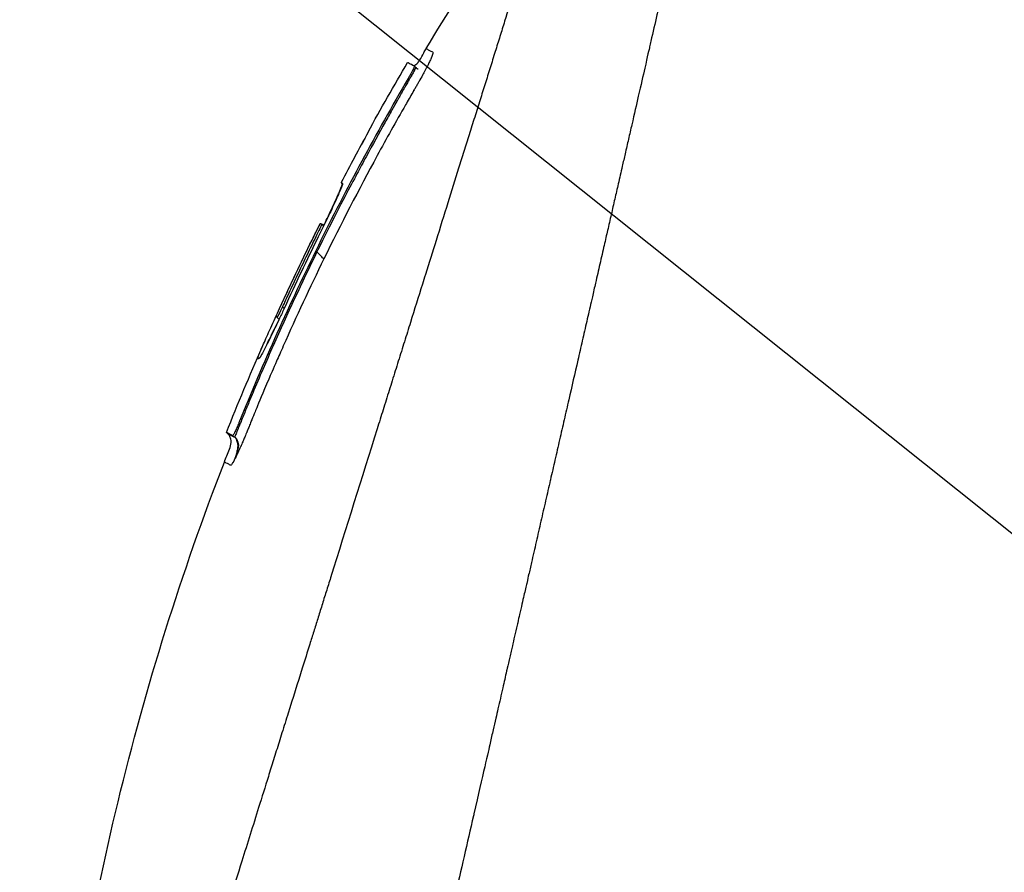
# Model space of a CAD drawing. Header units: millimetres. Extents: x 0 to 4378, y 0 to 2376.
# Tile 211 of 256: x 1427 to 1472, y 1201 to 1239. Entities that reach past the tile are written whole.
import ezdxf

# ---------------------------------------------------------------- set-up
doc = ezdxf.new("R2010")
doc.units = ezdxf.units.MM
doc.header["$LTSCALE"] = 0.2
doc.styles.add('Rainbow-5.0 Style', font='malgunsl.ttf')
doc.dimstyles.new('Rainbow-5.0 Style', dxfattribs={"dimtxt": 4, "dimasz": 2.5, "dimexe": 1, "dimexo": 1, "dimgap": 1, "dimtad": 1, "dimdsep": 46, "dimtxsty": 'Rainbow-5.0 Style', "dimcen": 0, "dimclrd": 251, "dimclre": 251, "dimclrt": 7, "dimazin": 3, "dimtp": 0.1, "dimtm": 0.1, "dimtfac": 0.61, "dimtmove": 0, "dimatfit": 3, "dimfxl": 1, "dimlwd": -1, "dimlwe": -1, "dimarcsym": 1})

# ---------------------------------------------------------------- blocks, each defined once
blk = doc.blocks.new('A$C51789057')
for p, q in [((-199.903, 634.887), (-199.96, 634.944)), ((-200.189, 634.325), (-200.239, 634.375)), ((-202.033, 631.976), (-202.028, 631.973)), ((-202.033, 631.976), (-202.029, 631.972)), ((-203.237, 629.714), (-203.175, 629.652)), ((-203.237, 629.714), (-203.175, 629.652)), ((-203.175, 629.682), (-203.173, 629.68)), ((-202.972, 629.27), (-202.972, 629.27)), ((-204.169, 627.889), (-204.17, 627.889)), ((-204.108, 627.858), (-204.021, 627.771)), ((-205.791, 624.078), (-205.865, 624.153)), ((-206.15, 623.723), (-206.018, 623.591)), ((-207.818, 618.959), (-207.765, 618.907)), ((-208.374, 618.53), (-208.301, 618.458)), ((-208.095, 618.388), (-208.022, 618.315))]:
    blk.add_line(p, q)
for centre, radius, start, end in [((-95.341, 573.439), 121.689, 151.24844, 152.45484), ((-95.338, 573.438), 121.694, 151.24936, 152.45507)]:
    blk.add_arc(centre, radius, start, end)
for points, knots in [([(-188.671, 567.098), (-188.659, 567.11), (-188.508, 567.261), (-188.433, 567.335), (-188.374, 567.395), (-188.195, 567.573), (-188.075, 567.693), (-187.716, 568.052), (-187.475, 568.292), (-186.75, 569.016), (-186.263, 569.503), (-184.788, 570.976), (-183.79, 571.974), (-182.537, 573.228), (-182.286, 573.478), (-181.716, 574.048), (-181.391, 574.374), (-180.47, 575.295), (-179.861, 575.905), (-179.125, 576.642), (-179.003, 576.765), (-178.771, 576.997), (-178.661, 577.106), (-177.381, 578.389), (-176.197, 579.575), (-174.32, 581.457), (-173.635, 582.145), (-172.16, 583.625), (-171.368, 584.42), (-168.455, 587.345), (-166.31, 589.501), (-163.435, 592.396), (-162.719, 593.117), (-161.895, 593.948), (-161.789, 594.055), (-161.604, 594.242), (-161.519, 594.327), (-161.35, 594.498), (-161.263, 594.586), (-161.061, 594.79), (-160.949, 594.902), (-160.751, 595.103), (-160.668, 595.187), (-160.463, 595.394), (-160.34, 595.518), (-160.115, 595.746), (-160.013, 595.849), (-159.382, 596.486), (-158.853, 597.021), (-157.636, 598.253), (-156.947, 598.949), (-155.561, 600.353), (-154.863, 601.061), (-153.721, 602.219), (-153.274, 602.673), (-152.726, 603.228), (-152.625, 603.331), (-152.337, 603.622), (-152.151, 603.811), (-151.514, 604.456), (-151.06, 604.916), (-150.365, 605.62), (-150.12, 605.869), (-149.791, 606.201), (-149.706, 606.287), (-149.576, 606.419), (-149.533, 606.463), (-149.392, 606.605), (-149.292, 606.706), (-149.044, 606.957), (-148.889, 607.114), (-148.545, 607.461), (-148.362, 607.646), (-148, 608.012), (-147.822, 608.192), (-147.582, 608.434), (-147.524, 608.493), (-147.316, 608.703), (-147.161, 608.859), (-146.775, 609.249), (-146.556, 609.471), (-146.172, 609.859), (-146.008, 610.023), (-145.683, 610.351), (-145.518, 610.517), (-145.095, 610.944), (-144.841, 611.201), (-144.395, 611.652), (-144.209, 611.839), (-143.883, 612.168), (-143.743, 612.309), (-143.532, 612.522), (-143.461, 612.594), (-143.187, 612.871), (-142.984, 613.075), (-141.868, 614.201), (-140.957, 615.119), (-139.072, 617.019), (-138.095, 618.003), (-136.747, 619.361), (-136.368, 619.742), (-135.807, 620.306), (-135.625, 620.489), (-135.013, 621.105), (-134.58, 621.541), (-133.707, 622.419), (-133.264, 622.864), (-131.864, 624.273), (-130.912, 625.229), (-129.193, 626.955), (-128.424, 627.728), (-126.769, 629.389), (-125.885, 630.276), (-124.309, 631.856), (-123.614, 632.553), (-120.278, 635.896), (-117.751, 638.425), (-114.913, 641.262), (-114.418, 641.758), (-113.462, 642.713), (-113, 643.175), (-110.795, 645.378), (-109.193, 646.978), (-107.159, 649.009), (-106.569, 649.598), (-105.501, 650.664), (-105.021, 651.144), (-103.743, 652.418), (-103.082, 653.078), (-102.4, 653.759), (-102.226, 653.933), (-101.954, 654.204), (-101.879, 654.279), (-101.879, 654.279)], [-6.229962, -6.229962, -6.229962, -6.229962, -6.227864, -6.227864, -6.219552, -6.219552, -6.202929, -6.202929, -6.16968, -6.16968, -6.103208, -6.103208, -5.970065, -5.970065, -5.937453, -5.937453, -5.895346, -5.895346, -5.816119, -5.816119, -5.800362, -5.800362, -5.786281, -5.786281, -5.635887, -5.635887, -5.550128, -5.550128, -5.451964, -5.451964, -5.19041, -5.19041, -5.103809, -5.103809, -5.091041, -5.091041, -5.081268, -5.081268, -5.070806, -5.070806, -5.057101, -5.057101, -5.047416, -5.047416, -5.032993, -5.032993, -5.021064, -5.021064, -4.959513, -4.959513, -4.879662, -4.879662, -4.798866, -4.798866, -4.746913, -4.746913, -4.735039, -4.735039, -4.713278, -4.713278, -4.660559, -4.660559, -4.631405, -4.631405, -4.620962, -4.620962, -4.61581, -4.61581, -4.603824, -4.603824, -4.585775, -4.585775, -4.565126, -4.565126, -4.545061, -4.545061, -4.538129, -4.538129, -4.518662, -4.518662, -4.489931, -4.489931, -4.468034, -4.468034, -4.446173, -4.446173, -4.412022, -4.412022, -4.38742, -4.38742, -4.368644, -4.368644, -4.359076, -4.359076, -4.331844, -4.331844, -4.208918, -4.208918, -4.076245, -4.076245, -4.023995, -4.023995, -3.998904, -3.998904, -3.939656, -3.939656, -3.878964, -3.878964, -3.746371, -3.746371, -3.637173, -3.637173, -3.509455, -3.509455, -3.406658, -3.406658, -3.009825, -3.009825, -2.924337, -2.924337, -2.84138, -2.84138, -2.519502, -2.519502, -2.374871, -2.374871, -2.235834, -2.235834, -1.965462, -1.965462, -1.83333, -1.83333, -1.674568, -1.674568, -1.674568, -1.674568]), ([(-187.964, 566.391), (-187.929, 566.426), (-187.628, 566.727), (-186.957, 567.396), (-186.703, 567.649), (-185.939, 568.413), (-185.424, 568.927), (-183.867, 570.483), (-182.809, 571.54), (-181.442, 572.908), (-181.139, 573.211), (-180.48, 573.871), (-180.127, 574.224), (-178.824, 575.528), (-177.871, 576.483), (-176.366, 577.991), (-175.814, 578.544), (-173.782, 580.581), (-172.286, 582.082), (-167.824, 586.561), (-162.258, 592.155), (-156.387, 598.094), (-155.076, 599.421), (-153.118, 601.406), (-152.471, 602.063), (-151.57, 602.977), (-151.314, 603.235), (-150.559, 604), (-150.061, 604.505), (-149.404, 605.17), (-149.25, 605.326), (-148.986, 605.594), (-148.878, 605.702), (-148.668, 605.915), (-148.565, 606.019), (-148.359, 606.228), (-148.252, 606.336), (-147.733, 606.86), (-147.322, 607.275), (-146.469, 608.137), (-146.028, 608.582), (-144.77, 609.852), (-143.953, 610.677), (-142.329, 612.316), (-141.521, 613.13), (-139.869, 614.796), (-139.025, 615.646), (-137.309, 617.376), (-136.433, 618.258), (-135.104, 619.595), (-134.648, 620.054), (-133.426, 621.284), (-132.675, 622.039), (-131.077, 623.646), (-130.236, 624.491), (-128.587, 626.147), (-127.778, 626.959), (-126.207, 628.536), (-125.442, 629.304), (-123.229, 631.523), (-121.8, 632.956), (-117.831, 636.931), (-115.381, 639.382), (-112.704, 642.058), (-112.272, 642.489), (-110.264, 644.496), (-108.8, 645.958), (-105.531, 649.222), (-103.943, 650.808), (-102.574, 652.174), (-102.332, 652.415), (-101.81, 652.936), (-101.572, 653.174), (-101.253, 653.492), (-101.173, 653.572), (-101.172, 653.572)], [0.000001, 0.000001, 0.000001, 0.000001, 0.0174896, 0.0174896, 0.0280641, 0.0280641, 0.0492044, 0.0492044, 0.0915833, 0.0915833, 0.103829, 0.103829, 0.1177045, 0.1177045, 0.1548929, 0.1548929, 0.1762617, 0.1762617, 0.2332292, 0.2332292, 0.3447473, 0.3447473, 0.3768428, 0.3768428, 0.3928613, 0.3928613, 0.3992061, 0.3992061, 0.4115742, 0.4115742, 0.4153435, 0.4153435, 0.4181398, 0.4181398, 0.4207138, 0.4207138, 0.4231441, 0.4231441, 0.4328041, 0.4328041, 0.443145, 0.443145, 0.4624048, 0.4624048, 0.4815797, 0.4815797, 0.5018181, 0.5018181, 0.5229618, 0.5229618, 0.5340035, 0.5340035, 0.5527188, 0.5527188, 0.5738832, 0.5738832, 0.5945831, 0.5945831, 0.6145009, 0.6145009, 0.6528362, 0.6528362, 0.7241388, 0.7241388, 0.7381113, 0.7381113, 0.7906485, 0.7906485, 0.8696683, 0.8696683, 0.8893857, 0.8893857, 0.91901, 0.91901, 0.9486615, 0.9486615, 0.9486615, 0.9486615]), ([(-185.699, 651.991), (-185.7, 651.991), (-185.701, 651.989), (-185.702, 651.985), (-185.704, 651.981), (-185.706, 651.974), (-185.709, 651.965), (-185.714, 651.949), (-185.721, 651.923), (-185.731, 651.885), (-185.739, 651.85), (-185.75, 651.806), (-185.764, 651.749), (-185.776, 651.698), (-185.791, 651.635), (-185.809, 651.56), (-185.825, 651.491), (-185.844, 651.411), (-185.866, 651.318), (-185.886, 651.231), (-185.909, 651.133), (-185.934, 651.022), (-185.981, 650.818), (-186.038, 650.572), (-186.107, 650.273), (-186.119, 650.217), (-186.133, 650.159), (-186.146, 650.099), (-186.185, 649.928), (-186.242, 649.679), (-186.326, 649.315), (-186.394, 649.016), (-186.481, 648.638), (-186.593, 648.151), (-186.68, 647.769), (-186.783, 647.32), (-186.905, 646.785), (-187.01, 646.331), (-187.128, 645.815), (-187.263, 645.226), (-187.312, 645.011), (-187.364, 644.785), (-187.418, 644.55), (-187.497, 644.205), (-187.578, 643.848), (-187.662, 643.482), (-187.802, 642.871), (-187.949, 642.23), (-188.103, 641.561), (-188.18, 641.224), (-188.259, 640.88), (-188.34, 640.53), (-188.419, 640.184), (-188.5, 639.832), (-188.582, 639.473), (-188.748, 638.75), (-188.919, 638), (-189.096, 637.226), (-189.185, 636.839), (-189.275, 636.446), (-189.366, 636.047), (-189.385, 635.963), (-189.404, 635.879), (-189.423, 635.795), (-189.447, 635.689), (-189.52, 635.373), (-189.644, 634.833), (-189.719, 634.503), (-189.814, 634.089), (-189.929, 633.585), (-190.015, 633.21), (-190.113, 632.785), (-190.222, 632.306), (-190.27, 632.099), (-190.32, 631.882), (-190.372, 631.655), (-190.42, 631.445), (-190.47, 631.225), (-190.523, 630.997), (-190.563, 630.818), (-190.605, 630.635), (-190.649, 630.445), (-190.709, 630.185), (-190.769, 629.922), (-190.829, 629.658), (-190.881, 629.433), (-190.933, 629.206), (-190.985, 628.979), (-191.037, 628.751), (-191.09, 628.522), (-191.142, 628.293), (-191.196, 628.057), (-191.253, 627.809), (-191.306, 627.576), (-191.356, 627.358), (-191.403, 627.154), (-191.461, 626.901), (-191.519, 626.649), (-191.587, 626.35), (-191.653, 626.064), (-191.718, 625.777), (-191.781, 625.503), (-191.846, 625.218), (-191.894, 625.011), (-191.941, 624.805), (-191.988, 624.598), (-192.006, 624.52), (-192.024, 624.442), (-192.042, 624.364), (-192.108, 624.078), (-192.173, 623.79), (-192.239, 623.502), (-192.273, 623.358), (-192.306, 623.214), (-192.339, 623.069), (-192.372, 622.924), (-192.405, 622.779), (-192.439, 622.634), (-192.505, 622.343), (-192.572, 622.051), (-192.639, 621.758), (-192.773, 621.173), (-192.909, 620.582), (-193.045, 619.989), (-193.113, 619.692), (-193.181, 619.394), (-193.25, 619.095), (-193.318, 618.797), (-193.387, 618.497), (-193.456, 618.197), (-193.49, 618.046), (-193.525, 617.896), (-193.559, 617.745), (-193.594, 617.595), (-193.629, 617.444), (-193.663, 617.293), (-193.731, 616.999), (-193.798, 616.704), (-193.866, 616.409), (-193.868, 616.401), (-193.87, 616.392), (-193.872, 616.384), (-193.941, 616.08), (-194.011, 615.775), (-194.081, 615.469), (-194.151, 615.164), (-194.222, 614.858), (-194.292, 614.551), (-194.327, 614.397), (-194.362, 614.243), (-194.397, 614.09), (-194.432, 613.936), (-194.468, 613.782), (-194.503, 613.628), (-194.573, 613.319), (-194.644, 613.011), (-194.714, 612.701), (-194.756, 612.518), (-194.798, 612.336), (-194.84, 612.153), (-194.84, 612.15), (-194.841, 612.146), (-194.842, 612.142), (-194.855, 612.085), (-194.883, 611.961), (-194.927, 611.771), (-194.96, 611.627), (-195.002, 611.446), (-195.052, 611.226), (-195.079, 611.108), (-195.109, 610.979), (-195.141, 610.839), (-195.174, 610.695), (-195.209, 610.539), (-195.248, 610.372), (-195.274, 610.256), (-195.302, 610.134), (-195.331, 610.007), (-195.339, 609.972), (-195.347, 609.938), (-195.355, 609.904), (-195.437, 609.546), (-195.509, 609.233), (-195.57, 608.967), (-195.719, 608.315), (-195.805, 607.942), (-195.826, 607.852), (-195.884, 607.598), (-195.942, 607.344), (-196, 607.09), (-196.072, 606.777), (-196.143, 606.463), (-196.215, 606.15), (-196.247, 606.01), (-196.279, 605.869), (-196.311, 605.729), (-196.351, 605.556), (-196.39, 605.383), (-196.43, 605.209), (-196.476, 605.009), (-196.521, 604.809), (-196.567, 604.609), (-196.648, 604.253), (-196.89, 603.198), (-197.291, 601.452), (-197.297, 601.422), (-197.304, 601.392), (-197.311, 601.362), (-197.591, 600.143), (-197.87, 598.927), (-198.147, 597.718), (-198.363, 596.776), (-198.578, 595.838), (-198.791, 594.905), (-198.859, 594.611), (-198.926, 594.317), (-198.993, 594.024), (-199.273, 592.801), (-199.552, 591.588), (-199.827, 590.388), (-199.903, 590.058), (-199.978, 589.729), (-200.054, 589.401), (-200.112, 589.145), (-200.174, 588.877), (-200.238, 588.596), (-200.363, 588.052), (-200.498, 587.461), (-200.644, 586.825), (-200.709, 586.541), (-200.776, 586.248), (-200.845, 585.947), (-200.91, 585.663), (-200.976, 585.372), (-201.045, 585.074), (-201.109, 584.791), (-201.175, 584.502), (-201.243, 584.207), (-201.253, 584.162), (-201.264, 584.116), (-201.274, 584.07), (-201.327, 583.838), (-201.383, 583.596), (-201.44, 583.346), (-201.561, 582.817), (-201.691, 582.248), (-201.83, 581.641), (-201.952, 581.11), (-202.08, 580.55), (-202.215, 579.961), (-202.447, 578.947), (-202.699, 577.849), (-202.967, 576.679), (-203.16, 575.834), (-203.362, 574.951), (-203.572, 574.036)], [0.0008979, 0.0008979, 0.0008979, 0.0008979, 0.0108915, 0.0108915, 0.0108915, 0.020974, 0.020974, 0.020974, 0.0391503, 0.0391503, 0.0391503, 0.0554178, 0.0554178, 0.0554178, 0.0702751, 0.0702751, 0.0702751, 0.0840358, 0.0840358, 0.0840358, 0.0969119, 0.0969119, 0.0969119, 0.1205769, 0.1205769, 0.1205769, 0.125, 0.125, 0.125, 0.1638961, 0.1638961, 0.1638961, 0.1958374, 0.1958374, 0.1958374, 0.2208888, 0.2208888, 0.2208888, 0.2422005, 0.2422005, 0.2422005, 0.25, 0.25, 0.25, 0.2678209, 0.2678209, 0.2678209, 0.2975362, 0.2975362, 0.2975362, 0.3125, 0.3125, 0.3125, 0.3272656, 0.3272656, 0.3272656, 0.3570095, 0.3570095, 0.3570095, 0.3718814, 0.3718814, 0.3718814, 0.375, 0.375, 0.375, 0.3991671, 0.3991671, 0.3991671, 0.4139157, 0.4139157, 0.4139157, 0.4249028, 0.4249028, 0.4249028, 0.429655, 0.429655, 0.429655, 0.4340613, 0.4340613, 0.4340613, 0.4375, 0.4375, 0.4375, 0.4468814, 0.4468814, 0.4468814, 0.4548932, 0.4548932, 0.4548932, 0.4629051, 0.4629051, 0.4629051, 0.4712008, 0.4712008, 0.4712008, 0.4789288, 0.4789288, 0.4789288, 0.4866568, 0.4866568, 0.4866568, 0.4943848, 0.4943848, 0.4943848, 0.5, 0.5, 0.5, 0.502414, 0.502414, 0.502414, 0.5112437, 0.5112437, 0.5112437, 0.5156585, 0.5156585, 0.5156585, 0.5200734, 0.5200734, 0.5200734, 0.528903, 0.528903, 0.528903, 0.5465624, 0.5465624, 0.5465624, 0.555392, 0.555392, 0.555392, 0.5642217, 0.5642217, 0.5642217, 0.5686366, 0.5686366, 0.5686366, 0.5730514, 0.5730514, 0.5730514, 0.5816327, 0.5816327, 0.5816327, 0.5818813, 0.5818813, 0.5818813, 0.5907202, 0.5907202, 0.5907202, 0.5995591, 0.5995591, 0.5995591, 0.6039786, 0.6039786, 0.6039786, 0.6083981, 0.6083981, 0.6083981, 0.6172371, 0.6172371, 0.6172371, 0.622449, 0.622449, 0.622449, 0.6229413, 0.6229413, 0.6229413, 0.6298917, 0.6298917, 0.6298917, 0.6351416, 0.6351416, 0.6351416, 0.6379546, 0.6379546, 0.6379546, 0.6408496, 0.6408496, 0.6408496, 0.6428571, 0.6428571, 0.6428571, 0.6433986, 0.6433986, 0.6433986, 0.6491487, 0.6491487, 0.6491487, 0.6632653, 0.6632653, 0.6632653, 0.6704637, 0.6704637, 0.6704637, 0.6793393, 0.6793393, 0.6793393, 0.6833065, 0.6833065, 0.6833065, 0.6882149, 0.6882149, 0.6882149, 0.6938776, 0.6938776, 0.6938776, 0.7239727, 0.7239727, 0.7239727, 0.7244898, 0.7244898, 0.7244898, 0.7589042, 0.7589042, 0.7589042, 0.7857143, 0.7857143, 0.7857143, 0.7941949, 0.7941949, 0.7941949, 0.8295621, 0.8295621, 0.8295621, 0.8392857, 0.8392857, 0.8392857, 0.849008, 0.849008, 0.849008, 0.8678821, 0.8678821, 0.8678821, 0.876305, 0.876305, 0.876305, 0.8842189, 0.8842189, 0.8842189, 0.8917062, 0.8917062, 0.8917062, 0.8928571, 0.8928571, 0.8928571, 0.9031342, 0.9031342, 0.9031342, 0.9247967, 0.9247967, 0.9247967, 0.9437386, 0.9437386, 0.9437386, 0.9764071, 0.9764071, 0.9764071, 1, 1, 1, 1]), ([(-192.313, 648.438), (-192.313, 648.439), (-192.313, 648.439), (-192.337, 648.363), (-192.351, 648.318), (-192.382, 648.222), (-192.396, 648.177), (-192.474, 647.929), (-192.563, 647.643), (-192.754, 647.033), (-192.841, 646.753), (-193.072, 646.018), (-193.223, 645.536), (-193.62, 644.268), (-193.88, 643.436), (-194.562, 641.257), (-195.009, 639.831), (-195.638, 637.818), (-195.774, 637.384), (-195.984, 636.715), (-196.054, 636.491), (-196.195, 636.039), (-196.267, 635.81), (-196.377, 635.459), (-196.414, 635.34), (-196.526, 634.981), (-196.601, 634.743), (-196.751, 634.265), (-196.826, 634.026), (-196.939, 633.664), (-196.977, 633.543), (-197.055, 633.293), (-197.095, 633.164), (-197.176, 632.906), (-197.216, 632.777), (-197.339, 632.385), (-197.423, 632.117), (-197.582, 631.61), (-197.66, 631.36), (-197.817, 630.859), (-197.895, 630.61), (-198.133, 629.849), (-198.295, 629.331), (-198.632, 628.253), (-198.81, 627.686), (-199.144, 626.618), (-199.3, 626.12), (-199.509, 625.451), (-199.553, 625.31), (-199.775, 624.602), (-199.953, 624.033), (-200.223, 623.169), (-200.314, 622.879), (-200.495, 622.302), (-200.586, 622.012), (-200.768, 621.43), (-200.858, 621.142), (-200.995, 620.703), (-201.042, 620.554), (-201.133, 620.263), (-201.177, 620.122), (-201.269, 619.828), (-201.315, 619.681), (-201.447, 619.26), (-201.537, 618.973), (-202.311, 616.5), (-203.009, 614.267), (-203.777, 611.813), (-203.842, 611.605), (-203.973, 611.188), (-204.036, 610.984), (-204.162, 610.583), (-204.224, 610.385), (-204.346, 609.994), (-204.406, 609.803), (-204.525, 609.424), (-204.584, 609.235), (-204.753, 608.695), (-204.866, 608.334), (-205.192, 607.294), (-205.406, 606.608), (-205.702, 605.663), (-205.793, 605.37), (-205.928, 604.94), (-205.971, 604.803), (-206.098, 604.398), (-206.181, 604.132), (-206.342, 603.617), (-206.419, 603.37), (-206.642, 602.658), (-206.787, 602.195), (-207.184, 600.926), (-207.435, 600.125), (-207.87, 598.735), (-208.055, 598.143), (-208.514, 596.676), (-208.786, 595.806), (-209.188, 594.521), (-209.321, 594.096), (-209.519, 593.463), (-209.585, 593.253), (-209.683, 592.94), (-209.715, 592.836), (-209.764, 592.68), (-209.78, 592.628), (-209.805, 592.55), (-209.813, 592.524), (-209.829, 592.472), (-209.837, 592.446), (-209.845, 592.42)], [0.000492, 0.000492, 0.000492, 0.000492, 0.070477, 0.070477, 0.116784, 0.116784, 0.147598, 0.147598, 0.270163, 0.270163, 0.35129, 0.35129, 0.459378, 0.459378, 0.603543, 0.603543, 0.795477, 0.795477, 0.846759, 0.846759, 0.872247, 0.872247, 0.897546, 0.897546, 0.910816, 0.910816, 0.936058, 0.936058, 0.961053, 0.961053, 0.973407, 0.973407, 0.986612, 0.986612, 0.999925, 0.999925, 1.026343, 1.026343, 1.051465, 1.051465, 1.076258, 1.076258, 1.125243, 1.125243, 1.177878, 1.177878, 1.224985, 1.224985, 1.237745, 1.237745, 1.287061, 1.287061, 1.311764, 1.311764, 1.336615, 1.336615, 1.361333, 1.361333, 1.372959, 1.372959, 1.384222, 1.384222, 1.395507, 1.395507, 1.41867, 1.41867, 1.596072, 1.596072, 1.612752, 1.612752, 1.628768, 1.628768, 1.644172, 1.644172, 1.659003, 1.659003, 1.673475, 1.673475, 1.702106, 1.702106, 1.756638, 1.756638, 1.781274, 1.781274, 1.792708, 1.792708, 1.814679, 1.814679, 1.835454, 1.835454, 1.874477, 1.874477, 1.942807, 1.942807, 1.994085, 1.994085, 2.070998, 2.070998, 2.109452, 2.109452, 2.128666, 2.128666, 2.138273, 2.138273, 2.143077, 2.143077, 2.145479, 2.145479, 2.147874, 2.147874, 2.147874, 2.147874]), ([(-199.979, 634.954), (-199.966, 634.957), (-199.954, 634.962), (-199.923, 634.977), (-199.905, 634.988), (-199.863, 635.021), (-199.841, 635.043), (-199.784, 635.108), (-199.752, 635.154), (-199.656, 635.304), (-199.598, 635.412), (-199.504, 635.585), (-199.468, 635.649), (-199.43, 635.713)], [0.88221943, 0.88221943, 0.88221943, 0.88221943, 0.88612857, 0.88612857, 0.89254312, 0.89254312, 0.90193654, 0.90193654, 0.91846699, 0.91846699, 0.95532451, 0.95532451, 0.97748476, 0.97748476, 0.97748476, 0.97748476]), ([(-199.43, 635.713), (-199.429, 635.712), (-199.421, 635.708), (-199.405, 635.7), (-199.389, 635.692), (-199.366, 635.68), (-199.334, 635.664), (-199.303, 635.648), (-199.264, 635.628), (-199.218, 635.604), (-199.195, 635.592), (-199.17, 635.579), (-199.143, 635.565), (-199.139, 635.564), (-199.136, 635.562), (-199.133, 635.56), (-199.131, 635.559), (-199.129, 635.559), (-199.128, 635.557), (-199.126, 635.556), (-199.125, 635.554), (-199.124, 635.552), (-199.12, 635.543), (-199.122, 635.526), (-199.127, 635.501), (-199.133, 635.476), (-199.144, 635.444), (-199.159, 635.404), (-199.163, 635.394), (-199.167, 635.384), (-199.171, 635.373), (-199.173, 635.368), (-199.175, 635.362), (-199.178, 635.357), (-199.179, 635.354), (-199.18, 635.351), (-199.181, 635.348), (-199.182, 635.345), (-199.183, 635.342), (-199.185, 635.339), (-199.189, 635.328), (-199.195, 635.316), (-199.2, 635.303), (-199.203, 635.297), (-199.205, 635.291), (-199.208, 635.285), (-199.211, 635.278), (-199.214, 635.272), (-199.217, 635.265), (-199.22, 635.258), (-199.223, 635.252), (-199.226, 635.245), (-199.236, 635.222), (-199.247, 635.199), (-199.259, 635.174), (-199.274, 635.142), (-199.29, 635.108), (-199.307, 635.073), (-199.314, 635.058), (-199.322, 635.043), (-199.33, 635.027)], [-0.2887059, -0.2887059, -0.2887059, -0.2887059, -0.2541581, -0.2541581, -0.2541581, -0.2195873, -0.2195873, -0.2195873, -0.1850229, -0.1850229, -0.1850229, -0.1677408, -0.1677408, -0.1677408, -0.1655805, -0.1655805, -0.1655805, -0.1645003, -0.1645003, -0.1645003, -0.1634202, -0.1634202, -0.1634202, -0.1590997, -0.1590997, -0.1590997, -0.1547791, -0.1547791, -0.1547791, -0.153699, -0.153699, -0.153699, -0.1531589, -0.1531589, -0.1531589, -0.1528889, -0.1528889, -0.1528889, -0.1526188, -0.1526188, -0.1526188, -0.1515387, -0.1515387, -0.1515387, -0.1509986, -0.1509986, -0.1509986, -0.1504586, -0.1504586, -0.1504586, -0.1499185, -0.1499185, -0.1499185, -0.1481076, -0.1481076, -0.1481076, -0.1457567, -0.1457567, -0.1457567, -0.1447486, -0.1447486, -0.1447486, -0.1447486]), ([(-199.43, 635.713), (-199.43, 635.713), (-199.43, 635.713), (-199.43, 635.713), (-199.43, 635.713), (-199.43, 635.713), (-199.43, 635.713)], [-0.2892613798, -0.2892613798, -0.2892613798, -0.2892613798, -0.2887161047, -0.2887161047, -0.2887161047, -0.2887058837, -0.2887058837, -0.2887058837, -0.2887058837]), ([(-199.33, 635.027), (-199.34, 635.006), (-199.351, 634.985), (-199.361, 634.963), (-199.381, 634.925), (-199.401, 634.886), (-199.422, 634.846), (-199.443, 634.805), (-199.464, 634.764), (-199.487, 634.721), (-199.498, 634.7), (-199.51, 634.678), (-199.521, 634.657), (-199.533, 634.635), (-199.545, 634.613), (-199.557, 634.591), (-199.605, 634.503), (-199.655, 634.412), (-199.707, 634.319), (-199.733, 634.273), (-199.76, 634.226), (-199.786, 634.179), (-199.8, 634.156), (-199.813, 634.132), (-199.827, 634.109), (-199.84, 634.085), (-199.854, 634.062), (-199.868, 634.039), (-199.881, 634.015), (-199.895, 633.992), (-199.908, 633.968), (-199.922, 633.945), (-199.936, 633.921), (-199.949, 633.898), (-199.977, 633.851), (-200.004, 633.804), (-200.031, 633.757), (-200.14, 633.57), (-200.248, 633.382), (-200.356, 633.194), (-200.786, 632.441), (-201.209, 631.684), (-201.623, 630.922), (-202.452, 629.398), (-203.248, 627.856), (-204.009, 626.298)], [-0.1447486, -0.1447486, -0.1447486, -0.1447486, -0.1434058, -0.1434058, -0.1434058, -0.1410549, -0.1410549, -0.1410549, -0.138704, -0.138704, -0.138704, -0.1375285, -0.1375285, -0.1375285, -0.1363531, -0.1363531, -0.1363531, -0.1316512, -0.1316512, -0.1316512, -0.1293003, -0.1293003, -0.1293003, -0.1281249, -0.1281249, -0.1281249, -0.1269494, -0.1269494, -0.1269494, -0.125774, -0.125774, -0.125774, -0.1245985, -0.1245985, -0.1245985, -0.1222476, -0.1222476, -0.1222476, -0.1128439, -0.1128439, -0.1128439, -0.0752293, -0.0752293, -0.0752293, 0, 0, 0, 0]), ([(-200.26, 635.097), (-200.26, 635.097), (-200.26, 635.097), (-200.259, 635.097), (-200.235, 635.084), (-200.136, 635.034), (-200.061, 634.996), (-199.961, 634.945)], [-0.8656065, -0.8656065, -0.8656065, -0.8656065, -0.8621421, -0.8621421, -0.4402995, -0.4402995, -0.000001, -0.000001, -0.000001, -0.000001]), ([(-199.961, 634.945), (-199.957, 634.943), (-199.957, 634.934), (-199.965, 634.905), (-199.973, 634.885), (-199.994, 634.833), (-200.009, 634.801), (-200.045, 634.728), (-200.065, 634.688), (-200.111, 634.603), (-200.135, 634.557), (-200.186, 634.466), (-200.212, 634.42), (-200.239, 634.375)], [-0.09818224, -0.09818224, -0.09818224, -0.09818224, -0.08163434, -0.08163434, -0.06586622, -0.06586622, -0.04902056, -0.04902056, -0.0323577, -0.0323577, -0.01585951, -0.01585951, -0.00000099, -0.00000099, -0.00000099, -0.00000099]), ([(-199.903, 634.887), (-199.902, 634.886), (-199.901, 634.884), (-199.901, 634.88), (-199.901, 634.878), (-199.901, 634.876), (-199.902, 634.873), (-199.902, 634.871), (-199.903, 634.868), (-199.903, 634.866), (-199.904, 634.863), (-199.905, 634.86), (-199.906, 634.857), (-199.908, 634.85), (-199.911, 634.844), (-199.913, 634.838), (-199.916, 634.831), (-199.919, 634.823), (-199.923, 634.814), (-199.933, 634.792), (-199.945, 634.766), (-199.96, 634.736), (-199.964, 634.728), (-199.968, 634.721), (-199.972, 634.713), (-199.982, 634.694), (-199.996, 634.669), (-200.013, 634.636), (-200.029, 634.607), (-200.048, 634.573), (-200.071, 634.532), (-200.074, 634.528), (-200.076, 634.524), (-200.078, 634.52), (-200.105, 634.472), (-200.129, 634.429), (-200.15, 634.394), (-200.165, 634.366), (-200.179, 634.343), (-200.189, 634.325)], [0.0317932, 0.0317932, 0.0317932, 0.0317932, 0.0990517, 0.0990517, 0.0990517, 0.125, 0.125, 0.125, 0.1497348, 0.1497348, 0.1497348, 0.1822151, 0.1822151, 0.1822151, 0.25, 0.25, 0.25, 0.3087286, 0.3087286, 0.3087286, 0.4613421, 0.4613421, 0.4613421, 0.5, 0.5, 0.5, 0.6333546, 0.6333546, 0.6333546, 0.75, 0.75, 0.75, 0.7608461, 0.7608461, 0.7608461, 0.894498, 0.894498, 0.894498, 1, 1, 1, 1]), ([(-199.903, 634.887), (-199.888, 634.872), (-199.873, 634.857), (-199.851, 634.839), (-199.846, 634.835), (-199.838, 634.829), (-199.836, 634.827), (-199.833, 634.825), (-199.833, 634.825), (-199.832, 634.824), (-199.832, 634.824), (-199.831, 634.824), (-199.831, 634.823), (-199.831, 634.823), (-199.831, 634.823), (-199.831, 634.823), (-199.831, 634.823), (-199.83, 634.823), (-199.83, 634.823), (-199.83, 634.823), (-199.83, 634.823), (-199.83, 634.823)], [0, 0, 0, 0, 0.006302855, 0.006302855, 0.008419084, 0.008419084, 0.009213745, 0.009213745, 0.009413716, 0.009413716, 0.009571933, 0.009571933, 0.009651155, 0.009651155, 0.009690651, 0.009690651, 0.009730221, 0.009730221, 0.009769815, 0.009769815, 0.009776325, 0.009776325, 0.009776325, 0.009776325]), ([(-199.832, 634.824), (-199.832, 634.824), (-199.832, 634.824), (-199.832, 634.824), (-199.831, 634.824), (-199.828, 634.822), (-199.825, 634.82), (-199.821, 634.818), (-199.819, 634.817), (-199.816, 634.816), (-199.815, 634.815), (-199.813, 634.814), (-199.813, 634.814), (-199.813, 634.814)], [0.02034435, 0.02034435, 0.02034435, 0.02034435, 0.02145072, 0.02145072, 0.04171423, 0.04171423, 0.06063341, 0.06063341, 0.06772746, 0.06772746, 0.07304792, 0.07304792, 0.074301, 0.074301, 0.074301, 0.074301]), ([(-199.814, 634.814), (-199.814, 634.814), (-199.814, 634.814), (-199.813, 634.814), (-199.811, 634.813), (-199.805, 634.811), (-199.802, 634.809), (-199.797, 634.808), (-199.796, 634.807), (-199.796, 634.807), (-199.796, 634.807), (-199.795, 634.807), (-199.795, 634.807), (-199.795, 634.807), (-199.795, 634.807), (-199.795, 634.807)], [0.075540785, 0.075540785, 0.075540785, 0.075540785, 0.076098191, 0.076098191, 0.078373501, 0.078373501, 0.080325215, 0.080325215, 0.080606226, 0.080606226, 0.080645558, 0.080645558, 0.080665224, 0.080665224, 0.080678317, 0.080678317, 0.080678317, 0.080678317]), ([(-200.239, 634.375), (-201.667, 631.928), (-203.006, 629.437), (-205.54, 624.296), (-206.727, 621.649), (-207.818, 618.959)], [-1.719587, -1.719587, -1.719587, -1.719587, -0.870829, -0.870829, -0.000001, -0.000001, -0.000001, -0.000001]), ([(-200.189, 634.325), (-200.195, 634.315), (-200.206, 634.294), (-200.224, 634.264), (-200.247, 634.223), (-200.281, 634.165), (-200.325, 634.087), (-200.339, 634.062), (-200.355, 634.034), (-200.373, 634.004), (-200.395, 633.965), (-200.42, 633.922), (-200.447, 633.874), (-200.451, 633.866), (-200.456, 633.858), (-200.461, 633.85), (-200.468, 633.836), (-200.476, 633.823), (-200.484, 633.809), (-200.496, 633.787), (-200.509, 633.765), (-200.521, 633.744), (-200.533, 633.722), (-200.546, 633.7), (-200.558, 633.679), (-200.57, 633.657), (-200.583, 633.635), (-200.595, 633.614), (-200.62, 633.569), (-200.645, 633.525), (-200.669, 633.484), (-200.69, 633.446), (-200.711, 633.409), (-200.731, 633.374), (-200.808, 633.237), (-200.885, 633.1), (-200.963, 632.962), (-201.064, 632.782), (-201.165, 632.601), (-201.266, 632.42), (-201.537, 631.933), (-201.823, 631.415), (-202.121, 630.864), (-202.186, 630.745), (-202.252, 630.623), (-202.318, 630.501), (-202.4, 630.348), (-202.531, 630.105), (-202.708, 629.77)], [0, 0, 0, 0, 0.0133397, 0.0133397, 0.0133397, 0.03125, 0.03125, 0.03125, 0.0436988, 0.0436988, 0.0436988, 0.0597938, 0.0597938, 0.0597938, 0.0625, 0.0625, 0.0625, 0.0673095, 0.0673095, 0.0673095, 0.0751746, 0.0751746, 0.0751746, 0.0832707, 0.0832707, 0.0832707, 0.0916192, 0.0916192, 0.0916192, 0.1091793, 0.1091793, 0.1091793, 0.125, 0.125, 0.125, 0.1792162, 0.1792162, 0.1792162, 0.25, 0.25, 0.25, 0.4553665, 0.4553665, 0.4553665, 0.5, 0.5, 0.5, 0.6281551, 0.6281551, 0.6281551, 0.6281551]), ([(-199.989, 633.853), (-199.989, 633.853), (-199.989, 633.853), (-199.989, 633.853), (-199.989, 633.853), (-199.989, 633.854), (-199.988, 633.855), (-199.987, 633.856), (-199.987, 633.857), (-199.985, 633.86), (-199.984, 633.862), (-199.982, 633.866), (-199.981, 633.866), (-199.981, 633.867)], [0.018027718, 0.018027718, 0.018027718, 0.018027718, 0.018129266, 0.018129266, 0.018485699, 0.018485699, 0.018904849, 0.018904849, 0.019483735, 0.019483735, 0.020372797, 0.020372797, 0.020720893, 0.020720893, 0.020720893, 0.020720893]), ([(-202.708, 629.77), (-202.877, 629.452), (-203.088, 629.051), (-203.339, 628.565), (-203.752, 627.764), (-204.077, 627.112), (-204.322, 626.61)], [0.6281551, 0.6281551, 0.6281551, 0.6281551, 0.75, 0.75, 0.75, 1, 1, 1, 1]), ([(-203.175, 629.682), (-203.169, 629.68), (-203.172, 629.659), (-203.194, 629.585), (-203.214, 629.531), (-203.291, 629.34), (-203.365, 629.168), (-203.555, 628.747), (-203.671, 628.499), (-203.87, 628.082), (-203.945, 627.927), (-204.1, 627.61), (-204.179, 627.449), (-204.259, 627.288)], [-0.4066496, -0.4066496, -0.4066496, -0.4066496, -0.3530901, -0.3530901, -0.2996138, -0.2996138, -0.2036808, -0.2036808, -0.1075118, -0.1075118, -0.053792, -0.053792, 0, 0, 0, 0]), ([(-204.024, 627.774), (-203.969, 627.888), (-203.915, 628), (-203.71, 628.427), (-203.601, 628.662), (-203.403, 629.091), (-203.334, 629.248), (-203.249, 629.45), (-203.2, 629.57), (-203.184, 629.638), (-203.182, 629.649), (-203.182, 629.659)], [-1.875154, -1.875154, -1.875154, -1.875154, -1.786266, -1.786266, -1.531519, -1.531519, -1.065024, -1.065024, -0.555126, -0.555126, -0.455018, -0.455018, -0.455018, -0.455018]), ([(-203.237, 629.714), (-203.234, 629.713), (-203.23, 629.711), (-203.224, 629.708), (-203.219, 629.705), (-203.212, 629.701), (-203.204, 629.697), (-203.195, 629.693), (-203.185, 629.689), (-203.175, 629.682)], [-1, -1, -1, -1, -0.666667, -0.666667, -0.666667, -0.333333, -0.333333, -0.333333, 0, 0, 0, 0]), ([(-205.778, 624.108), (-205.849, 623.952), (-205.921, 623.796), (-206.064, 623.491), (-206.134, 623.343), (-206.278, 623.041), (-206.413, 622.762), (-206.627, 622.335), (-206.717, 622.159), (-206.958, 621.728), (-206.94, 621.854), (-206.976, 621.84), (-206.982, 621.832), (-206.978, 621.87), (-206.944, 621.953), (-206.903, 622.053), (-206.855, 622.167), (-206.658, 622.613), (-206.557, 622.84), (-206.309, 623.389), (-206.176, 623.683), (-205.931, 624.217), (-205.735, 624.643), (-205.152, 625.892), (-204.668, 626.894), (-204.17, 627.889)], [-1.490546, -1.490546, -1.490546, -1.490546, -1.372171, -1.372171, -1.254036, -1.254036, -1.123299, -1.123299, -1.043679, -1.043679, -0.850826, -0.850826, -0.807838, -0.807838, -0.709589, -0.709589, -0.595224, -0.595224, -0.510831, -0.510831, -0.413449, -0.413449, -0.333919, -0.333919, 0, 0, 0, 0]), ([(-205.865, 624.153), (-205.922, 624.029), (-205.978, 623.912), (-206.042, 623.783), (-206.06, 623.749), (-206.085, 623.704), (-206.093, 623.694), (-206.098, 623.696), (-206.101, 623.698), (-206.107, 623.701), (-206.11, 623.703), (-206.119, 623.707), (-206.124, 623.71), (-206.133, 623.714), (-206.137, 623.716), (-206.144, 623.72), (-206.147, 623.721), (-206.151, 623.723), (-206.146, 623.735), (-206.126, 623.783), (-206.111, 623.818), (-206.052, 623.95), (-205.999, 624.068), (-205.906, 624.27), (-205.871, 624.347), (-205.799, 624.502), (-205.763, 624.58), (-205.655, 624.812), (-205.583, 624.967), (-205.365, 625.431), (-205.219, 625.74), (-204.923, 626.356), (-204.774, 626.664), (-204.549, 627.124), (-204.473, 627.277), (-204.322, 627.583), (-204.246, 627.736), (-204.169, 627.889)], [0, 0, 0, 0, 0.049586, 0.049586, 0.074046, 0.074046, 0.09857, 0.09857, 0.137167, 0.137167, 0.175764, 0.175764, 0.252958, 0.252958, 0.330152, 0.330152, 0.407345, 0.407345, 0.43188, 0.43188, 0.45635, 0.45635, 0.505944, 0.505944, 0.536823, 0.536823, 0.567702, 0.567702, 0.629461, 0.629461, 0.752975, 0.752975, 0.876487, 0.876487, 0.938244, 0.938244, 1, 1, 1, 1]), ([(-204.169, 627.889), (-204.167, 627.888), (-204.164, 627.887), (-204.161, 627.885), (-204.157, 627.883), (-204.153, 627.881), (-204.148, 627.878), (-204.143, 627.875), (-204.137, 627.872), (-204.13, 627.869), (-204.127, 627.867), (-204.123, 627.866), (-204.12, 627.864), (-204.116, 627.862), (-204.112, 627.86), (-204.108, 627.858), (-204.106, 627.857), (-204.11, 627.844), (-204.119, 627.82), (-204.129, 627.796), (-204.144, 627.761), (-204.163, 627.718), (-204.203, 627.63), (-204.259, 627.513), (-204.32, 627.39), (-204.452, 627.123), (-204.584, 626.854), (-204.715, 626.585), (-204.845, 626.316), (-204.975, 626.047), (-205.104, 625.777), (-205.233, 625.507), (-205.361, 625.237), (-205.487, 624.966), (-205.551, 624.831), (-205.614, 624.695), (-205.677, 624.56), (-205.708, 624.492), (-205.74, 624.424), (-205.771, 624.356), (-205.802, 624.288), (-205.834, 624.22), (-205.865, 624.153)], [0, 0, 0, 0, 0.102758, 0.102758, 0.102758, 0.205514, 0.205514, 0.205514, 0.30827, 0.30827, 0.30827, 0.359648, 0.359648, 0.359648, 0.411026, 0.411026, 0.411026, 0.438236, 0.438236, 0.438236, 0.465377, 0.465377, 0.465377, 0.5204, 0.5204, 0.5204, 0.640302, 0.640302, 0.640302, 0.760202, 0.760202, 0.760202, 0.880101, 0.880101, 0.880101, 0.94005, 0.94005, 0.94005, 0.970025, 0.970025, 0.970025, 1, 1, 1, 1]), ([(-204.259, 627.288), (-204.52, 626.762), (-204.777, 626.234), (-205.283, 625.173), (-205.532, 624.642), (-205.778, 624.108)], [0.000001, 0.000001, 0.000001, 0.000001, 0.1762141, 0.1762141, 0.3524272, 0.3524272, 0.3524272, 0.3524272]), ([(-204.322, 626.61), (-205.001, 625.224), (-205.654, 623.825), (-206.279, 622.413), (-206.591, 621.708), (-206.897, 620.999), (-207.196, 620.287), (-207.27, 620.109), (-207.345, 619.931), (-207.418, 619.753), (-207.437, 619.708), (-207.455, 619.664), (-207.474, 619.619), (-207.483, 619.597), (-207.492, 619.574), (-207.501, 619.552), (-207.51, 619.53), (-207.52, 619.508), (-207.529, 619.485), (-207.565, 619.396), (-207.602, 619.307), (-207.639, 619.217), (-207.675, 619.128), (-207.711, 619.039), (-207.748, 618.949), (-207.752, 618.938), (-207.757, 618.927), (-207.761, 618.916), (-207.763, 618.913), (-207.764, 618.91), (-207.765, 618.907)], [0, 0, 0, 0, 0.548701, 0.548701, 0.548701, 0.823051, 0.823051, 0.823051, 0.891639, 0.891639, 0.891639, 0.908786, 0.908786, 0.908786, 0.917359, 0.917359, 0.917359, 0.925933, 0.925933, 0.925933, 0.960226, 0.960226, 0.960226, 0.99452, 0.99452, 0.99452, 0.998807, 0.998807, 0.998807, 1, 1, 1, 1]), ([(-204.009, 626.298), (-204.639, 625.01), (-205.245, 623.71), (-205.828, 622.4), (-205.94, 622.149), (-206.04, 621.92), (-206.13, 621.716), (-206.275, 621.383), (-206.391, 621.114), (-206.48, 620.907), (-206.747, 620.285), (-206.923, 619.859), (-207.017, 619.632), (-207.053, 619.546), (-207.086, 619.465), (-207.117, 619.391), (-207.137, 619.341), (-207.151, 619.307), (-207.187, 619.218), (-207.207, 619.169), (-207.231, 619.11), (-207.259, 619.041), (-207.261, 619.036), (-207.263, 619.031), (-207.265, 619.026), (-207.301, 618.938), (-207.332, 618.861), (-207.358, 618.796), (-207.371, 618.764), (-207.383, 618.735), (-207.394, 618.709), (-207.399, 618.695), (-207.407, 618.676), (-207.417, 618.652), (-207.422, 618.64), (-207.427, 618.627), (-207.433, 618.613), (-207.437, 618.603), (-207.441, 618.592), (-207.446, 618.581), (-207.45, 618.573), (-207.453, 618.563), (-207.457, 618.554), (-207.463, 618.54), (-207.469, 618.525), (-207.475, 618.511), (-207.49, 618.474), (-207.507, 618.435), (-207.523, 618.395), (-207.542, 618.351), (-207.565, 618.294), (-207.594, 618.227), (-207.615, 618.177), (-207.639, 618.12), (-207.665, 618.059), (-207.683, 618.018), (-207.699, 617.982), (-207.713, 617.949), (-207.718, 617.938), (-207.723, 617.926), (-207.727, 617.916), (-207.732, 617.904), (-207.737, 617.893), (-207.742, 617.883), (-207.753, 617.858), (-207.763, 617.836), (-207.771, 617.818), (-207.783, 617.789), (-207.792, 617.769), (-207.798, 617.757), (-207.808, 617.736), (-207.817, 617.715), (-207.827, 617.693), (-207.857, 617.629), (-207.887, 617.564), (-207.918, 617.5), (-207.923, 617.49), (-207.927, 617.48), (-207.932, 617.471), (-207.951, 617.432), (-207.967, 617.401), (-207.98, 617.375), (-208.002, 617.33), (-208.016, 617.304), (-208.024, 617.29)], [-1, -1, -1, -1, -0.571429, -0.571429, -0.571429, -0.517013, -0.517013, -0.517013, -0.428571, -0.428571, -0.428571, -0.285714, -0.285714, -0.285714, -0.251318, -0.251318, -0.251318, -0.22809, -0.22809, -0.22809, -0.215245, -0.215245, -0.215245, -0.214286, -0.214286, -0.214286, -0.190326, -0.190326, -0.190326, -0.178571, -0.178571, -0.178571, -0.170079, -0.170079, -0.170079, -0.165897, -0.165897, -0.165897, -0.16301, -0.16301, -0.16301, -0.160714, -0.160714, -0.160714, -0.15572, -0.15572, -0.15572, -0.142857, -0.142857, -0.142857, -0.122369, -0.122369, -0.122369, -0.107143, -0.107143, -0.107143, -0.098661, -0.098661, -0.098661, -0.095602, -0.095602, -0.095602, -0.092244, -0.092244, -0.092244, -0.084114, -0.084114, -0.084114, -0.071429, -0.071429, -0.071429, -0.062578, -0.062578, -0.062578, -0.035714, -0.035714, -0.035714, -0.032876, -0.032876, -0.032876, -0.020946, -0.020946, -0.020946, 0, 0, 0, 0]), ([(-206.558, 622.471), (-206.551, 622.488), (-206.543, 622.504), (-206.535, 622.521), (-206.486, 622.623), (-206.432, 622.734), (-206.376, 622.851), (-206.347, 622.909), (-206.318, 622.97), (-206.288, 623.031), (-206.258, 623.093), (-206.228, 623.156), (-206.197, 623.22), (-206.158, 623.299), (-206.118, 623.381), (-206.077, 623.464)], [0.5180096, 0.5180096, 0.5180096, 0.5180096, 0.5367422, 0.5367422, 0.5367422, 0.6513142, 0.6513142, 0.6513142, 0.7086002, 0.7086002, 0.7086002, 0.7658861, 0.7658861, 0.7658861, 0.8372573, 0.8372573, 0.8372573, 0.8372573]), ([(-206.96, 621.84), (-206.96, 621.84), (-206.96, 621.84), (-206.96, 621.84), (-206.96, 621.84), (-206.956, 621.835), (-206.952, 621.831), (-206.948, 621.827)], [0, 0, 0, 0, 0.000012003, 0.000012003, 0.000062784, 0.000062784, 0.002840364, 0.002840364, 0.002840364, 0.002840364]), ([(-207.818, 618.959), (-207.847, 618.888), (-207.876, 618.817), (-207.937, 618.678), (-207.967, 618.611), (-208.019, 618.503), (-208.041, 618.461), (-208.068, 618.416), (-208.076, 618.404), (-208.088, 618.389), (-208.092, 618.386), (-208.095, 618.388)], [-0.09630603, -0.09630603, -0.09630603, -0.09630603, -0.07320762, -0.07320762, -0.04828154, -0.04828154, -0.02519492, -0.02519492, -0.01231734, -0.01231734, -0.000001, -0.000001, -0.000001, -0.000001]), ([(-207.765, 618.907), (-207.768, 618.898), (-207.772, 618.89), (-207.775, 618.882), (-207.784, 618.86), (-207.793, 618.838), (-207.802, 618.816), (-207.82, 618.771), (-207.837, 618.727), (-207.853, 618.685), (-207.886, 618.601), (-207.917, 618.522), (-207.943, 618.459), (-207.956, 618.428), (-207.968, 618.4), (-207.978, 618.378), (-207.988, 618.356), (-207.997, 618.339), (-208.005, 618.328)], [0, 0, 0, 0, 0.0317634, 0.0317634, 0.0317634, 0.1197849, 0.1197849, 0.1197849, 0.2958279, 0.2958279, 0.2958279, 0.647914, 0.647914, 0.647914, 0.823957, 0.823957, 0.823957, 0.9999999, 0.9999999, 0.9999999, 0.9999999]), ([(-208.466, 617.201), (-208.392, 617.393), (-208.304, 617.579), (-208.203, 617.872), (-208.174, 617.975), (-208.163, 618.142), (-208.167, 618.206), (-208.201, 618.321), (-208.23, 618.375), (-208.277, 618.433), (-208.289, 618.446), (-208.301, 618.458)], [0, 0, 0, 0, 0.0615739, 0.0615739, 0.0930882, 0.0930882, 0.1117244, 0.1117244, 0.1291911, 0.1291911, 0.1343254, 0.1343254, 0.1343254, 0.1343254]), ([(-208.095, 618.388), (-208.28, 618.483), (-208.374, 618.53), (-208.374, 618.53), (-208.374, 618.53), (-208.374, 618.53), (-208.374, 618.53)], [0, 0, 0, 0, 0.5021852, 0.5021852, 0.5021852, 0.5022174, 0.5022174, 0.5022174, 0.5022174]), ([(-208.022, 618.315), (-208.022, 618.315), (-208.023, 618.315), (-208.023, 618.316), (-208.024, 618.316), (-208.025, 618.316), (-208.026, 618.317), (-208.027, 618.318), (-208.028, 618.318), (-208.03, 618.319), (-208.036, 618.322), (-208.041, 618.325), (-208.047, 618.328), (-208.053, 618.331), (-208.058, 618.333), (-208.064, 618.336), (-208.065, 618.337), (-208.066, 618.338), (-208.068, 618.338), (-208.069, 618.339), (-208.07, 618.34), (-208.072, 618.34), (-208.074, 618.342), (-208.077, 618.343), (-208.08, 618.344), (-208.1, 618.355), (-208.12, 618.365), (-208.138, 618.374), (-208.174, 618.393), (-208.204, 618.408), (-208.228, 618.42), (-208.252, 618.433), (-208.27, 618.442), (-208.282, 618.448), (-208.294, 618.454), (-208.301, 618.457), (-208.301, 618.458), (-208.301, 618.458), (-208.301, 618.458), (-208.301, 618.458)], [0, 0, 0, 0, 0.0013857, 0.0013857, 0.0013857, 0.0033723, 0.0033723, 0.0033723, 0.0073454, 0.0073454, 0.0073454, 0.0232379, 0.0232379, 0.0232379, 0.0391303, 0.0391303, 0.0391303, 0.0431034, 0.0431034, 0.0431034, 0.0470765, 0.0470765, 0.0470765, 0.0550227, 0.0550227, 0.0550227, 0.1185925, 0.1185925, 0.1185925, 0.2457321, 0.2457321, 0.2457321, 0.3728716, 0.3728716, 0.3728716, 0.5000112, 0.5000112, 0.5000112, 0.5023962, 0.5023962, 0.5023962, 0.5023962]), ([(-208.005, 618.328), (-208.008, 618.323), (-208.011, 618.319), (-208.014, 618.317), (-208.015, 618.316), (-208.017, 618.315), (-208.018, 618.315), (-208.019, 618.314), (-208.02, 618.314), (-208.021, 618.315), (-208.021, 618.315), (-208.022, 618.315), (-208.022, 618.315)], [0.0000001, 0.0000001, 0.0000001, 0.0000001, 0.4648523, 0.4648523, 0.4648523, 0.6972784, 0.6972784, 0.6972784, 0.9297046, 0.9297046, 0.9297046, 0.9999999, 0.9999999, 0.9999999, 0.9999999]), ([(-207.899, 617.673), (-207.898, 617.676), (-207.895, 617.686), (-207.889, 617.707), (-207.884, 617.725), (-207.866, 617.797), (-207.855, 617.853), (-207.851, 617.966), (-207.856, 618.024), (-207.882, 618.109), (-207.893, 618.137), (-207.912, 618.174), (-207.918, 618.184), (-207.926, 618.198), (-207.928, 618.202), (-207.933, 618.208), (-207.934, 618.211), (-207.936, 618.214), (-207.937, 618.214), (-207.937, 618.214), (-207.937, 618.214), (-207.937, 618.214), (-207.937, 618.215), (-207.937, 618.215), (-207.937, 618.215), (-207.937, 618.215)], [0.03523041, 0.03523041, 0.03523041, 0.03523041, 0.03691206, 0.03691206, 0.04399622, 0.04399622, 0.06530593, 0.06530593, 0.08525013, 0.08525013, 0.09480689, 0.09480689, 0.09840194, 0.09840194, 0.09974916, 0.09974916, 0.10075954, 0.10075954, 0.10085425, 0.10085425, 0.10089115, 0.10089115, 0.10090959, 0.10090959, 0.10091363, 0.10091363, 0.10091363, 0.10091363]), ([(-208.024, 617.29), (-208.03, 617.277), (-208.037, 617.265), (-208.043, 617.253), (-208.046, 617.247), (-208.05, 617.242), (-208.053, 617.236), (-208.056, 617.23), (-208.059, 617.225), (-208.062, 617.219), (-208.065, 617.214), (-208.068, 617.209), (-208.071, 617.204), (-208.074, 617.199), (-208.076, 617.194), (-208.079, 617.189), (-208.085, 617.179), (-208.09, 617.17), (-208.096, 617.161), (-208.117, 617.126), (-208.135, 617.099), (-208.15, 617.082), (-208.164, 617.064), (-208.175, 617.056), (-208.183, 617.057), (-208.185, 617.057), (-208.186, 617.058), (-208.188, 617.058), (-208.189, 617.059), (-208.191, 617.06), (-208.193, 617.061), (-208.196, 617.063), (-208.199, 617.064), (-208.202, 617.066), (-208.227, 617.079), (-208.25, 617.091), (-208.272, 617.102), (-208.315, 617.124), (-208.35, 617.142), (-208.379, 617.157), (-208.408, 617.171), (-208.429, 617.182), (-208.444, 617.19), (-208.458, 617.197), (-208.466, 617.201), (-208.466, 617.201)], [-1, -1, -1, -1, -0.9989185, -0.9989185, -0.9989185, -0.9983778, -0.9983778, -0.9983778, -0.9978371, -0.9978371, -0.9978371, -0.9972963, -0.9972963, -0.9972963, -0.9967556, -0.9967556, -0.9967556, -0.9956741, -0.9956741, -0.9956741, -0.9913482, -0.9913482, -0.9913482, -0.9870224, -0.9870224, -0.9870224, -0.9859409, -0.9859409, -0.9859409, -0.9848594, -0.9848594, -0.9848594, -0.9826965, -0.9826965, -0.9826965, -0.965393, -0.965393, -0.965393, -0.930786, -0.930786, -0.930786, -0.896179, -0.896179, -0.896179, -0.8616263, -0.8616263, -0.8616263, -0.8616263]), ([(-216.608, 570.813), (-216.834, 581.263), (-215.689, 591.829), (-211.977, 607.152), (-210.383, 612.245), (-208.466, 617.201)], [0, 0, 0, 0, 3.135776, 3.135776, 4.729873, 4.729873, 4.729873, 4.729873]), ([(-208.466, 617.201), (-208.466, 617.201), (-208.466, 617.201), (-208.466, 617.201), (-208.466, 617.201), (-208.466, 617.201), (-208.466, 617.201)], [-0.8616263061, -0.8616263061, -0.8616263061, -0.8616263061, -0.8615719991, -0.8615719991, -0.8615719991, -0.8610215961, -0.8610215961, -0.8610215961, -0.8610215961])]:
    blk.add_open_spline(points, degree=3, knots=knots)
for points in [[(-199.43, 635.713), (-197.581, 638.803), (-195.592, 641.814), (-193.476, 644.728)], [(-202.033, 631.976), (-201.457, 633.025), (-200.866, 634.065), (-200.26, 635.097)], [(-204.17, 627.889), (-204.17, 627.889), (-204.169, 627.889), (-204.169, 627.889)], [(-203.718, 627.823), (-203.718, 627.823), (-203.718, 627.823), (-203.718, 627.823)], [(-204.009, 626.298), (-204.045, 626.333), (-204.019, 626.307), (-204.322, 626.61)], [(-208.374, 618.53), (-207.863, 619.811), (-207.33, 621.083), (-206.776, 622.345)], [(-208.301, 618.458), (-208.301, 618.458), (-208.301, 618.458), (-208.301, 618.458)], [(-208.005, 618.328), (-207.692, 618.016), (-207.898, 617.696), (-208.024, 617.29)]]:
    blk.add_open_spline(points, degree=3)

msp = doc.modelspace()

# ---------------------------------------------------------------- block references
msp.add_blockref('A$C51789057', (1645.046, 602.257))

# ---------------------------------------------------------------- leaders
at = {"annotation_type": 0, "has_hookline": 1, "hookline_direction": 1, "text_width": 116.644}
msp.add_leader([(1496.646, 1196.457), (1364.346, 1302.078), (1351.846, 1302.078)], dimstyle='Rainbow-5.0 Style', override={"dimscale": 5, "dimgap": 1, "dimtad": 1}, dxfattribs=at)

doc.saveas('drawing.dxf')
